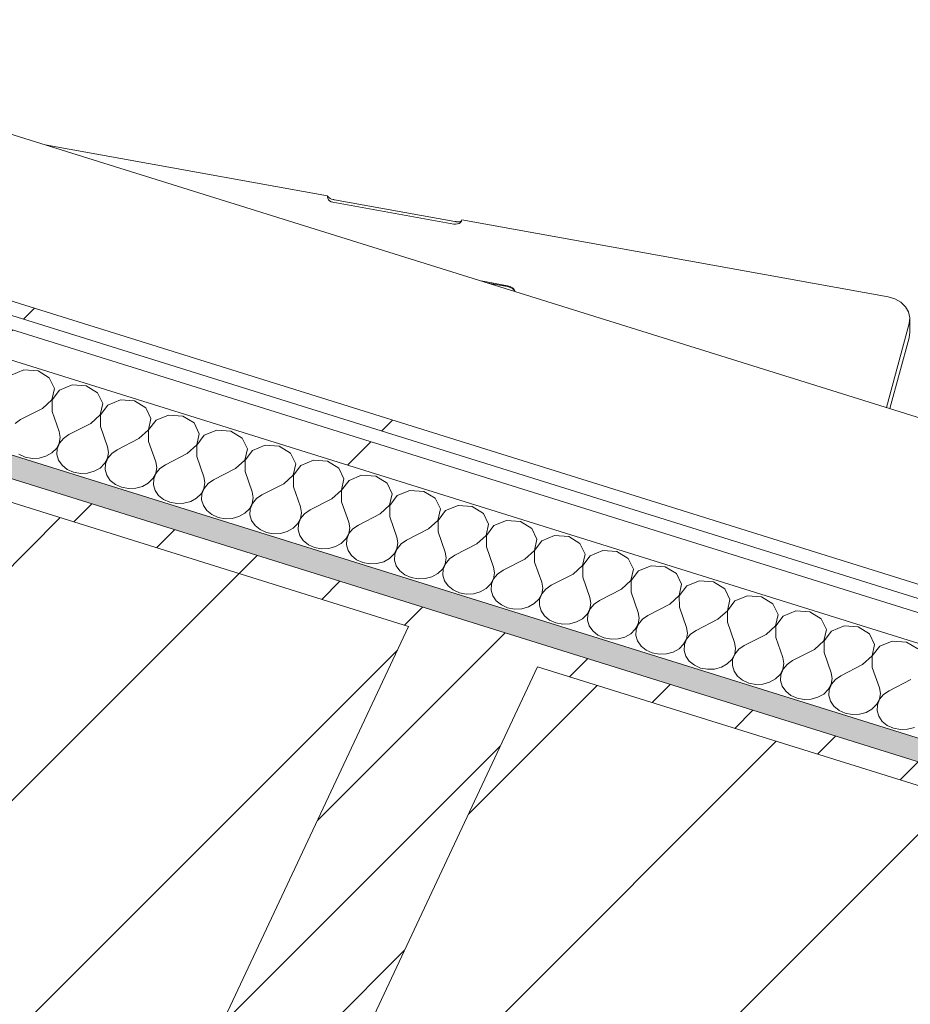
# Model space of a CAD drawing. Header units: millimetres. Extents: x -21126 to 28102, y -1237 to 9397.
# Tile 68 of 226: x -12987 to -12639, y 3476 to 3862. Entities that reach past the tile are written whole.
import ezdxf

# ---------------------------------------------------------------- set-up
doc = ezdxf.new("R2010")
doc.units = ezdxf.units.MM
doc.header["$MEASUREMENT"] = 0
doc.linetypes.add('Wipeout_Contour', pattern=[1000, 0, -1000])
for name, color, linetype in [('10_ESTR_Pilars', 7, 'Continuous'), ('12_FAÇ_Façana', 7, 'Continuous'), ('Nuevo_08_E_Envans secs', 7, 'Continuous'), ('Nuevo_09_EI_Mobiliari general', 7, 'Continuous')]:
    doc.layers.add(name, color=color, linetype=linetype)
for name, color, linetype, lineweight in [('10_ESTR_Pilars_Pluma_Nº__28', 7, 'Continuous', 20), ('10_ESTR_Pilars_Pluma_Nº__42', 8, 'Continuous', 25), ('12_FAÇ_Façana_Pluma_Nº__2', 8, 'Continuous', 5), ('12_FAÇ_Façana_Pluma_Nº__7', 7, 'Continuous', 5), ('Nuevo_08_E_Envans secs_Pluma_Nº__1', 7, 'Continuous', 5), ('Nuevo_09_EI_Mobiliari general_Pluma_Nº__1', 7, 'Continuous', 5)]:
    doc.layers.add(name, color=color, linetype=linetype, lineweight=lineweight)
for name, color, linetype, lineweight, true_color in [('12_FAÇ_Façana_Pluma_Nº__176', 7, 'Continuous', 15, 0x93a0c6), ('Nuevo_08_E_Envans secs_Pluma_Nº__102', 7, 'Continuous', 5, 0xcccccc), ('Nuevo_08_E_Envans secs_Pluma_Nº__171', 171, 'Continuous', 13, 0xaaaaff), ('Nuevo_08_E_Envans secs_Pluma_Nº__177', 7, 'Continuous', 15, 0xf7e046)]:
    doc.layers.add(name, color=color, linetype=linetype, lineweight=lineweight, true_color=true_color)
pattern_1 = [(45, (0, 0), (-45.96194, 45.96194), [])]
pattern_2 = [(45, (0, 0), (-183.848, 183.848), [195, -65]), (45, (7e-14, 183.85), (-183.848, 183.848), [195, -65])]

# ---------------------------------------------------------------- blocks, each defined once
blk = doc.blocks.new('Elem Sección_13_1')
at = {"color": 254, "linetype": 'Wipeout_Contour', "lineweight": 0, "ltscale": 54303.747496}
blk.add_wipeout([(-13231.61, 3747.88), (-13383.45, 3424.46), (-12987.05, 3300.67), (-12835.21, 3624.08)], dxfattribs=at).dxf.layer = '10_ESTR_Pilars'
at = {"layer": '10_ESTR_Pilars_Pluma_Nº__42', "linetype": 'Continuous', "lineweight": 25}
h = blk.add_hatch(dxfattribs=at)
h.set_pattern_fill('00_GCT_trama_45º_e1_400__05', color=8, style=0, pattern_type=2)
h.set_pattern_definition(pattern_1)
h.paths.add_polyline_path([(-13231.61, 3747.88), (-13383.45, 3424.46), (-12987.05, 3300.67), (-12835.21, 3624.08)])
at = {"layer": '10_ESTR_Pilars_Pluma_Nº__28', "color": 7, "linetype": 'Continuous', "lineweight": 20}
blk.add_line((-13231.61, 3747.88), (-12835.21, 3624.08), dxfattribs=at)
at = {"layer": '10_ESTR_Pilars_Pluma_Nº__28', "color": 7, "linetype": 'Continuous', "lineweight": 20, "flags": 128}
blk.add_lwpolyline([(-12835.21, 3624.08), (-12913.03, 3458.33), (-12981.35, 3312.79), (-12987.05, 3300.67)], dxfattribs=at)
blk = doc.blocks.new('Elem Sección_14_1')
at = {"color": 254, "linetype": 'Wipeout_Contour', "lineweight": 0, "ltscale": 52432.761713}
blk.add_wipeout([(-12784.72, 3608.31), (-12936.56, 3284.9), (-12540.16, 3161.1), (-12388.32, 3484.51)], dxfattribs=at).dxf.layer = '10_ESTR_Pilars'
at = {"layer": '10_ESTR_Pilars_Pluma_Nº__42', "linetype": 'Continuous', "lineweight": 25}
h = blk.add_hatch(dxfattribs=at)
h.set_pattern_fill('00_GCT_trama_45º_e1_400__05', color=8, style=0, pattern_type=2)
h.set_pattern_definition(pattern_1)
h.paths.add_polyline_path([(-12784.72, 3608.31), (-12936.56, 3284.9), (-12540.16, 3161.1), (-12388.32, 3484.51)])
at = {"layer": '10_ESTR_Pilars_Pluma_Nº__28', "color": 7, "linetype": 'Continuous', "lineweight": 20}
blk.add_line((-12784.72, 3608.31), (-12388.32, 3484.51), dxfattribs=at)
at = {"layer": '10_ESTR_Pilars_Pluma_Nº__28', "color": 7, "linetype": 'Continuous', "lineweight": 20, "flags": 128}
blk.add_lwpolyline([(-12784.72, 3608.31), (-12862.54, 3442.56), (-12930.86, 3297.03), (-12936.56, 3284.9)], dxfattribs=at)
blk = doc.blocks.new('Elem Sección_24_1')
at = {"layer": '12_FAÇ_Façana_Pluma_Nº__176', "linetype": 'Continuous', "lineweight": 0, "true_color": 0x495063}
blk.add_hatch(color=251, dxfattribs=at).paths.add_polyline_path([(-9159.89, 2485.53), (-9156.47, 2492.81), (-11227.58, 3139.62), (-11227.2, 3140.43), (-11322.33, 3170.14), (-11322.71, 3169.33), (-11334.6, 3173.05), (-11334.22, 3173.86), (-13272.69, 3779.25), (-13276.49, 3771.16)])
at = {"layer": '12_FAÇ_Façana_Pluma_Nº__2', "linetype": 'Continuous', "lineweight": 5}
h = blk.add_hatch(dxfattribs=at)
h.set_pattern_fill('Ceramic_0001', color=8, style=0, pattern_type=2)
h.set_pattern_definition([(45, (0, 0), (-21.213203, 21.213203), [])])
h.paths.add_polyline_path([(-9241.5, 2311.69), (-9159.89, 2485.53), (-13276.49, 3771.16), (-13358.1, 3597.33), (-13309.43, 3582.13), (-13231.61, 3747.88), (-12835.21, 3624.08), (-12913.03, 3458.33), (-12862.54, 3442.56), (-12784.72, 3608.31), (-12388.32, 3484.51), (-12466.14, 3318.76)])
at = {"layer": '12_FAÇ_Façana_Pluma_Nº__7', "color": 7, "linetype": 'Continuous', "lineweight": 5}
blk.add_line((-13276.49, 3771.16), (-9159.89, 2485.53), dxfattribs=at)
blk = doc.blocks.new('*X95')
at = {"layer": 'Nuevo_08_E_Envans secs_Pluma_Nº__102', "color": 254, "linetype": 'Continuous', "lineweight": 5, "true_color": 0xcccccc}
for p, q in [((-12985.7, 3724.5), (-12990.63, 3722.48)), ((-12980.19, 3724.1), (-12985.7, 3724.5)), ((-12975.77, 3721.4), (-12980.19, 3724.1)), ((-12973.75, 3717.21), (-12975.77, 3721.4)), ((-12966.82, 3718.6), (-12971.76, 3716.59)), ((-12961.32, 3718.21), (-12966.82, 3718.6)), ((-12956.9, 3715.51), (-12961.32, 3718.21)), ((-12974.73, 3712.77), (-12973.75, 3717.21)), ((-12971.76, 3716.59), (-12974.66, 3712.75)), ((-12954.88, 3711.31), (-12956.9, 3715.51)), ((-12978.43, 3709.42), (-12974.73, 3712.77)), ((-12974.66, 3712.75), (-12974.65, 3708.24)), ((-12955.86, 3706.88), (-12954.88, 3711.31)), ((-12952.88, 3710.69), (-12955.78, 3706.85)), ((-12947.94, 3712.71), (-12952.88, 3710.69)), ((-12942.44, 3712.31), (-12947.94, 3712.71)), ((-12938.02, 3709.61), (-12942.44, 3712.31)), ((-12978.43, 3709.42), (-12986.98, 3705.03)), ((-12974.65, 3708.24), (-12971.88, 3700.31)), ((-12959.55, 3703.53), (-12955.86, 3706.88)), ((-12955.78, 3706.85), (-12955.78, 3702.35)), ((-12936, 3705.42), (-12938.02, 3709.61)), ((-12929.07, 3706.81), (-12934.01, 3704.79)), ((-12923.57, 3706.42), (-12929.07, 3706.81)), ((-12986.98, 3705.03), (-12989.12, 3703.56)), ((-12959.55, 3703.53), (-12968.11, 3699.14)), ((-12936.98, 3700.98), (-12936, 3705.42)), ((-12934.01, 3704.79), (-12936.91, 3700.96)), ((-12919.14, 3703.72), (-12923.57, 3706.42)), ((-12917.12, 3699.52), (-12919.14, 3703.72)), ((-12971.5, 3698.06), (-12971.88, 3700.31)), ((-12968.11, 3699.14), (-12970.24, 3697.67)), ((-12955.78, 3702.35), (-12953.01, 3694.42)), ((-12940.68, 3697.63), (-12936.98, 3700.98)), ((-12936.91, 3700.96), (-12936.9, 3696.45)), ((-12918.11, 3695.09), (-12917.12, 3699.52)), ((-12915.13, 3698.9), (-12918.03, 3695.06)), ((-12910.19, 3700.92), (-12915.13, 3698.9)), ((-12904.69, 3700.52), (-12910.19, 3700.92)), ((-12900.27, 3697.82), (-12904.69, 3700.52)), ((-12973, 3693.73), (-12971.88, 3695.81)), ((-12971.8, 3695.78), (-12972.67, 3693.62)), ((-12971.88, 3695.81), (-12971.5, 3698.06)), ((-12970.24, 3697.67), (-12971.8, 3695.78)), ((-12940.68, 3697.63), (-12949.23, 3693.24)), ((-12936.9, 3696.45), (-12934.13, 3688.52)), ((-12921.8, 3691.74), (-12918.11, 3695.09)), ((-12918.03, 3695.06), (-12918.02, 3690.56)), ((-12898.25, 3693.63), (-12900.27, 3697.82)), ((-12891.32, 3695.02), (-12896.25, 3693)), ((-12885.81, 3694.62), (-12891.32, 3695.02)), ((-12987.66, 3691.45), (-12985.22, 3690.35)), ((-12977.07, 3690.68), (-12974.78, 3691.97)), ((-12974.78, 3691.97), (-12973, 3693.73)), ((-12972.67, 3693.62), (-12972.78, 3691.35)), ((-12972.78, 3691.35), (-12972.13, 3689.14)), ((-12952.62, 3692.17), (-12953.01, 3694.42)), ((-12953, 3689.91), (-12952.62, 3692.17)), ((-12951.36, 3691.77), (-12952.93, 3689.89)), ((-12949.23, 3693.24), (-12951.36, 3691.77)), ((-12921.8, 3691.74), (-12930.36, 3687.34)), ((-12899.23, 3689.19), (-12898.25, 3693.63)), ((-12896.25, 3693), (-12899.15, 3689.17)), ((-12881.39, 3691.93), (-12885.81, 3694.62)), ((-12879.37, 3687.73), (-12881.39, 3691.93)), ((-12985.22, 3690.35), (-12982.5, 3689.84)), ((-12982.5, 3689.84), (-12979.72, 3689.95)), ((-12979.72, 3689.95), (-12977.07, 3690.68)), ((-12972.13, 3689.14), (-12970.76, 3687.16)), ((-12955.9, 3686.08), (-12954.12, 3687.83)), ((-12954.12, 3687.83), (-12953, 3689.91)), ((-12953.8, 3687.73), (-12953.91, 3685.45)), ((-12952.93, 3689.89), (-12953.8, 3687.73)), ((-12933.74, 3686.27), (-12934.13, 3688.52)), ((-12930.36, 3687.34), (-12932.49, 3685.88)), ((-12918.02, 3690.56), (-12915.25, 3682.63)), ((-12902.92, 3685.84), (-12899.23, 3689.19)), ((-12899.15, 3689.17), (-12899.15, 3684.66)), ((-12880.35, 3683.3), (-12879.37, 3687.73)), ((-12872.44, 3689.13), (-12877.38, 3687.11)), ((-12866.94, 3688.73), (-12872.44, 3689.13)), ((-12862.52, 3686.03), (-12866.94, 3688.73)), ((-12970.76, 3687.16), (-12968.78, 3685.56)), ((-12968.78, 3685.56), (-12966.34, 3684.46)), ((-12966.34, 3684.46), (-12963.62, 3683.94)), ((-12963.62, 3683.94), (-12960.84, 3684.06)), ((-12960.84, 3684.06), (-12958.2, 3684.79)), ((-12958.2, 3684.79), (-12955.9, 3686.08)), ((-12953.91, 3685.45), (-12953.26, 3683.24)), ((-12935.25, 3681.93), (-12934.13, 3684.02)), ((-12934.05, 3683.99), (-12934.92, 3681.83)), ((-12934.13, 3684.02), (-12933.74, 3686.27)), ((-12932.49, 3685.88), (-12934.05, 3683.99)), ((-12902.92, 3685.84), (-12911.48, 3681.45)), ((-12899.15, 3684.66), (-12896.38, 3676.73)), ((-12877.38, 3687.11), (-12880.28, 3683.27)), ((-12860.49, 3681.84), (-12862.52, 3686.03)), ((-12953.26, 3683.24), (-12951.89, 3681.26)), ((-12951.89, 3681.26), (-12949.91, 3679.66)), ((-12949.91, 3679.66), (-12947.47, 3678.56)), ((-12939.32, 3678.89), (-12937.03, 3680.18)), ((-12937.03, 3680.18), (-12935.25, 3681.93)), ((-12934.92, 3681.83), (-12935.03, 3679.56)), ((-12935.03, 3679.56), (-12934.38, 3677.35)), ((-12914.87, 3680.38), (-12915.25, 3682.63)), ((-12915.25, 3678.12), (-12914.87, 3680.38)), ((-12913.61, 3679.98), (-12915.17, 3678.1)), ((-12911.48, 3681.45), (-12913.61, 3679.98)), ((-12884.05, 3679.95), (-12892.6, 3675.55)), ((-12884.05, 3679.95), (-12880.35, 3683.3)), ((-12880.28, 3683.27), (-12880.27, 3678.77)), ((-12861.48, 3677.4), (-12860.49, 3681.84)), ((-12858.5, 3681.21), (-12861.4, 3677.38)), ((-12853.56, 3683.23), (-12858.5, 3681.21)), ((-12848.06, 3682.83), (-12853.56, 3683.23)), ((-12843.64, 3680.14), (-12848.06, 3682.83)), ((-12841.62, 3675.94), (-12843.64, 3680.14)), ((-12947.47, 3678.56), (-12944.75, 3678.05)), ((-12944.75, 3678.05), (-12941.96, 3678.16)), ((-12941.96, 3678.16), (-12939.32, 3678.89)), ((-12934.38, 3677.35), (-12933.01, 3675.37)), ((-12918.15, 3674.29), (-12916.37, 3676.04)), ((-12916.37, 3676.04), (-12915.25, 3678.12)), ((-12916.04, 3675.94), (-12916.16, 3673.66)), ((-12915.17, 3678.1), (-12916.04, 3675.94)), ((-12895.99, 3674.48), (-12896.38, 3676.73)), ((-12880.27, 3678.77), (-12877.5, 3670.84)), ((-12865.17, 3674.05), (-12861.48, 3677.4)), ((-12861.4, 3677.38), (-12861.4, 3672.87)), ((-12842.6, 3671.51), (-12841.62, 3675.94)), ((-12834.69, 3677.34), (-12839.63, 3675.32)), ((-12829.19, 3676.94), (-12834.69, 3677.34)), ((-12824.76, 3674.24), (-12829.19, 3676.94)), ((-12933.01, 3675.37), (-12931.03, 3673.76)), ((-12931.03, 3673.76), (-12928.59, 3672.67)), ((-12928.59, 3672.67), (-12925.87, 3672.15)), ((-12925.87, 3672.15), (-12923.09, 3672.27)), ((-12923.09, 3672.27), (-12920.45, 3673)), ((-12920.45, 3673), (-12918.15, 3674.29)), ((-12916.16, 3673.66), (-12915.5, 3671.45)), ((-12897.5, 3670.14), (-12896.37, 3672.23)), ((-12896.3, 3672.2), (-12897.17, 3670.04)), ((-12896.37, 3672.23), (-12895.99, 3674.48)), ((-12894.74, 3674.09), (-12896.3, 3672.2)), ((-12892.6, 3675.55), (-12894.74, 3674.09)), ((-12865.17, 3674.05), (-12873.73, 3669.66)), ((-12861.4, 3672.87), (-12858.63, 3664.94)), ((-12839.63, 3675.32), (-12842.53, 3671.48)), ((-12822.74, 3670.05), (-12824.76, 3674.24)), ((-12915.5, 3671.45), (-12914.13, 3669.47)), ((-12914.13, 3669.47), (-12912.15, 3667.87)), ((-12901.57, 3667.1), (-12899.27, 3668.39)), ((-12899.27, 3668.39), (-12897.5, 3670.14)), ((-12897.17, 3670.04), (-12897.28, 3667.77)), ((-12877.11, 3668.59), (-12877.5, 3670.84)), ((-12877.5, 3666.33), (-12877.11, 3668.59)), ((-12875.86, 3668.19), (-12877.42, 3666.31)), ((-12873.73, 3669.66), (-12875.86, 3668.19)), ((-12846.3, 3668.16), (-12854.85, 3663.76)), ((-12846.3, 3668.16), (-12842.6, 3671.51)), ((-12842.53, 3671.48), (-12842.52, 3666.98)), ((-12823.73, 3665.61), (-12822.74, 3670.05)), ((-12820.75, 3669.42), (-12823.65, 3665.59)), ((-12815.81, 3671.44), (-12820.75, 3669.42)), ((-12810.31, 3671.04), (-12815.81, 3671.44)), ((-12805.89, 3668.34), (-12810.31, 3671.04)), ((-12803.87, 3664.15), (-12805.89, 3668.34)), ((-12912.15, 3667.87), (-12909.71, 3666.77)), ((-12909.71, 3666.77), (-12907, 3666.26)), ((-12907, 3666.26), (-12904.21, 3666.37)), ((-12904.21, 3666.37), (-12901.57, 3667.1)), ((-12897.28, 3667.77), (-12896.63, 3665.56)), ((-12896.63, 3665.56), (-12895.26, 3663.58)), ((-12880.4, 3662.5), (-12878.62, 3664.25)), ((-12878.62, 3664.25), (-12877.5, 3666.33)), ((-12878.29, 3664.15), (-12878.4, 3661.87)), ((-12877.42, 3666.31), (-12878.29, 3664.15)), ((-12858.24, 3662.69), (-12858.63, 3664.94)), ((-12842.52, 3666.98), (-12839.75, 3659.05)), ((-12827.42, 3662.26), (-12823.73, 3665.61)), ((-12823.65, 3665.59), (-12823.64, 3661.08)), ((-12804.85, 3659.72), (-12803.87, 3664.15)), ((-12796.94, 3665.55), (-12801.87, 3663.53)), ((-12791.43, 3665.15), (-12796.94, 3665.55)), ((-12787.01, 3662.45), (-12791.43, 3665.15)), ((-12895.26, 3663.58), (-12893.28, 3661.97)), ((-12893.28, 3661.97), (-12890.84, 3660.88)), ((-12890.84, 3660.88), (-12888.12, 3660.36)), ((-12888.12, 3660.36), (-12885.34, 3660.48)), ((-12885.34, 3660.48), (-12882.69, 3661.21)), ((-12882.69, 3661.21), (-12880.4, 3662.5)), ((-12878.4, 3661.87), (-12877.75, 3659.66)), ((-12859.74, 3658.35), (-12858.62, 3660.44)), ((-12858.54, 3660.41), (-12859.41, 3658.25)), ((-12858.62, 3660.44), (-12858.24, 3662.69)), ((-12856.98, 3662.3), (-12858.54, 3660.41)), ((-12854.85, 3663.76), (-12856.98, 3662.3)), ((-12827.42, 3662.26), (-12835.97, 3657.87)), ((-12823.64, 3661.08), (-12820.87, 3653.15)), ((-12801.87, 3663.53), (-12804.77, 3659.69)), ((-12784.99, 3658.26), (-12787.01, 3662.45)), ((-12877.75, 3659.66), (-12876.38, 3657.68)), ((-12876.38, 3657.68), (-12874.4, 3656.08)), ((-12863.82, 3655.31), (-12861.52, 3656.6)), ((-12861.52, 3656.6), (-12859.74, 3658.35)), ((-12859.41, 3658.25), (-12859.53, 3655.98)), ((-12839.36, 3656.8), (-12839.75, 3659.05)), ((-12839.74, 3654.54), (-12839.36, 3656.8)), ((-12838.11, 3656.4), (-12839.67, 3654.52)), ((-12835.97, 3657.87), (-12838.11, 3656.4)), ((-12808.54, 3656.37), (-12804.85, 3659.72)), ((-12804.77, 3659.69), (-12804.77, 3655.19)), ((-12785.97, 3653.82), (-12784.99, 3658.26)), ((-12783, 3657.63), (-12785.9, 3653.8)), ((-12778.06, 3659.65), (-12783, 3657.63)), ((-12772.56, 3659.25), (-12778.06, 3659.65)), ((-12768.14, 3656.55), (-12772.56, 3659.25)), ((-12766.11, 3652.36), (-12768.14, 3656.55)), ((-12874.4, 3656.08), (-12871.96, 3654.98)), ((-12871.96, 3654.98), (-12869.24, 3654.47)), ((-12869.24, 3654.47), (-12866.46, 3654.58)), ((-12866.46, 3654.58), (-12863.82, 3655.31)), ((-12859.53, 3655.98), (-12858.88, 3653.77)), ((-12858.88, 3653.77), (-12857.51, 3651.79)), ((-12840.87, 3652.46), (-12839.74, 3654.54)), ((-12839.67, 3654.52), (-12840.54, 3652.36)), ((-12820.49, 3650.9), (-12820.87, 3653.15)), ((-12808.54, 3656.37), (-12817.1, 3651.97)), ((-12804.77, 3655.19), (-12802, 3647.26)), ((-12789.67, 3650.47), (-12785.97, 3653.82)), ((-12785.9, 3653.8), (-12785.89, 3649.29)), ((-12759.18, 3653.76), (-12764.12, 3651.74)), ((-12753.68, 3653.36), (-12759.18, 3653.76)), ((-12749.26, 3650.66), (-12753.68, 3653.36)), ((-12857.51, 3651.79), (-12855.53, 3650.18)), ((-12855.53, 3650.18), (-12853.08, 3649.09)), ((-12853.08, 3649.09), (-12850.37, 3648.57)), ((-12850.37, 3648.57), (-12847.58, 3648.69)), ((-12847.58, 3648.69), (-12844.94, 3649.42)), ((-12844.94, 3649.42), (-12842.64, 3650.71)), ((-12842.64, 3650.71), (-12840.87, 3652.46)), ((-12840.54, 3652.36), (-12840.65, 3650.08)), ((-12840.65, 3650.08), (-12840, 3647.87)), ((-12820.87, 3648.65), (-12820.49, 3650.9)), ((-12819.23, 3650.51), (-12820.79, 3648.62)), ((-12817.1, 3651.97), (-12819.23, 3650.51)), ((-12789.67, 3650.47), (-12798.22, 3646.08)), ((-12785.89, 3649.29), (-12783.12, 3641.36)), ((-12767.1, 3647.93), (-12766.11, 3652.36)), ((-12764.12, 3651.74), (-12767.02, 3647.9)), ((-12747.24, 3646.47), (-12749.26, 3650.66)), ((-12840, 3647.87), (-12838.63, 3645.89)), ((-12838.63, 3645.89), (-12836.65, 3644.29)), ((-12826.07, 3643.52), (-12823.77, 3644.81)), ((-12823.77, 3644.81), (-12821.99, 3646.56)), ((-12821.99, 3646.56), (-12820.87, 3648.65)), ((-12821.66, 3646.46), (-12821.78, 3644.19)), ((-12820.79, 3648.62), (-12821.66, 3646.46)), ((-12801.61, 3645.01), (-12802, 3647.26)), ((-12801.99, 3642.75), (-12801.61, 3645.01)), ((-12798.22, 3646.08), (-12800.36, 3644.61)), ((-12770.79, 3644.58), (-12767.1, 3647.93)), ((-12767.02, 3647.9), (-12767.02, 3643.4)), ((-12748.22, 3642.03), (-12747.24, 3646.47)), ((-12745.25, 3645.84), (-12748.14, 3642.01)), ((-12740.31, 3647.86), (-12745.25, 3645.84)), ((-12734.81, 3647.46), (-12740.31, 3647.86)), ((-12730.38, 3644.76), (-12734.81, 3647.46)), ((-12836.65, 3644.29), (-12834.21, 3643.19)), ((-12834.21, 3643.19), (-12831.49, 3642.68)), ((-12831.49, 3642.68), (-12828.71, 3642.79)), ((-12828.71, 3642.79), (-12826.07, 3643.52)), ((-12821.78, 3644.19), (-12821.12, 3641.98)), ((-12821.12, 3641.98), (-12819.75, 3640)), ((-12803.11, 3640.67), (-12801.99, 3642.75)), ((-12801.92, 3642.73), (-12802.79, 3640.57)), ((-12800.36, 3644.61), (-12801.92, 3642.73)), ((-12782.73, 3639.11), (-12783.12, 3641.36)), ((-12770.79, 3644.58), (-12779.35, 3640.18)), ((-12767.02, 3643.4), (-12764.25, 3635.47)), ((-12751.92, 3638.68), (-12748.22, 3642.03)), ((-12748.14, 3642.01), (-12748.14, 3637.5)), ((-12728.36, 3640.57), (-12730.38, 3644.76)), ((-12721.43, 3641.97), (-12726.37, 3639.95)), ((-12715.93, 3641.57), (-12721.43, 3641.97)), ((-12711.51, 3638.87), (-12715.93, 3641.57)), ((-12819.75, 3640), (-12817.77, 3638.39)), ((-12817.77, 3638.39), (-12815.33, 3637.3)), ((-12815.33, 3637.3), (-12812.62, 3636.78)), ((-12809.83, 3636.9), (-12807.19, 3637.63)), ((-12807.19, 3637.63), (-12804.89, 3638.92)), ((-12804.89, 3638.92), (-12803.11, 3640.67)), ((-12802.79, 3640.57), (-12802.9, 3638.29)), ((-12802.9, 3638.29), (-12802.25, 3636.08)), ((-12783.12, 3636.86), (-12782.73, 3639.11)), ((-12781.48, 3638.72), (-12783.04, 3636.83)), ((-12779.35, 3640.18), (-12781.48, 3638.72)), ((-12751.92, 3638.68), (-12760.47, 3634.29)), ((-12748.14, 3637.5), (-12745.37, 3629.57)), ((-12729.34, 3636.14), (-12728.36, 3640.57)), ((-12726.37, 3639.95), (-12729.27, 3636.11)), ((-12709.49, 3634.68), (-12711.51, 3638.87)), ((-12812.62, 3636.78), (-12809.83, 3636.9)), ((-12802.25, 3636.08), (-12800.88, 3634.1)), ((-12800.88, 3634.1), (-12798.9, 3632.5)), ((-12786.02, 3633.02), (-12784.24, 3634.77)), ((-12784.24, 3634.77), (-12783.12, 3636.86)), ((-12783.91, 3634.67), (-12784.02, 3632.4)), ((-12783.04, 3636.83), (-12783.91, 3634.67)), ((-12763.86, 3633.22), (-12764.25, 3635.47)), ((-12760.47, 3634.29), (-12762.6, 3632.82)), ((-12733.04, 3632.79), (-12729.34, 3636.14)), ((-12729.27, 3636.11), (-12729.26, 3631.61)), ((-12710.47, 3630.24), (-12709.49, 3634.68)), ((-12707.49, 3634.05), (-12710.39, 3630.22)), ((-12702.55, 3636.07), (-12707.49, 3634.05)), ((-12697.05, 3635.67), (-12702.55, 3636.07)), ((-12692.63, 3632.97), (-12697.05, 3635.67)), ((-12798.9, 3632.5), (-12796.46, 3631.4)), ((-12796.46, 3631.4), (-12793.74, 3630.89)), ((-12793.74, 3630.89), (-12790.95, 3631)), ((-12790.95, 3631), (-12788.31, 3631.73)), ((-12788.31, 3631.73), (-12786.02, 3633.02)), ((-12784.02, 3632.4), (-12783.37, 3630.19)), ((-12783.37, 3630.19), (-12782, 3628.21)), ((-12765.36, 3628.88), (-12764.24, 3630.96)), ((-12764.16, 3630.94), (-12765.03, 3628.78)), ((-12764.24, 3630.96), (-12763.86, 3633.22)), ((-12762.6, 3632.82), (-12764.16, 3630.94)), ((-12744.98, 3627.32), (-12745.37, 3629.57)), ((-12733.04, 3632.79), (-12741.59, 3628.39)), ((-12729.26, 3631.61), (-12726.49, 3623.68)), ((-12714.16, 3626.89), (-12710.47, 3630.24)), ((-12710.39, 3630.22), (-12710.39, 3625.71)), ((-12690.61, 3628.78), (-12692.63, 3632.97)), ((-12683.68, 3630.18), (-12688.62, 3628.16)), ((-12678.18, 3629.78), (-12683.68, 3630.18)), ((-12673.75, 3627.08), (-12678.18, 3629.78)), ((-12782, 3628.21), (-12780.02, 3626.6)), ((-12780.02, 3626.6), (-12777.58, 3625.51)), ((-12772.08, 3625.11), (-12769.44, 3625.84)), ((-12769.44, 3625.84), (-12767.14, 3627.13)), ((-12767.14, 3627.13), (-12765.36, 3628.88)), ((-12765.03, 3628.78), (-12765.15, 3626.5)), ((-12765.15, 3626.5), (-12764.49, 3624.29)), ((-12745.36, 3625.07), (-12744.98, 3627.32)), ((-12743.73, 3626.93), (-12745.29, 3625.04)), ((-12741.59, 3628.39), (-12743.73, 3626.93)), ((-12714.16, 3626.89), (-12722.72, 3622.5)), ((-12710.39, 3625.71), (-12707.62, 3617.78)), ((-12691.59, 3624.35), (-12690.61, 3628.78)), ((-12688.62, 3628.16), (-12691.52, 3624.32)), ((-12671.73, 3622.89), (-12673.75, 3627.08)), ((-12777.58, 3625.51), (-12774.86, 3624.99)), ((-12774.86, 3624.99), (-12772.08, 3625.11)), ((-12764.49, 3624.29), (-12763.13, 3622.31)), ((-12763.13, 3622.31), (-12761.15, 3620.71)), ((-12748.26, 3621.23), (-12746.49, 3622.98)), ((-12746.49, 3622.98), (-12745.36, 3625.07)), ((-12746.16, 3622.88), (-12746.27, 3620.61)), ((-12745.29, 3625.04), (-12746.16, 3622.88)), ((-12726.11, 3621.42), (-12726.49, 3623.68)), ((-12722.72, 3622.5), (-12724.85, 3621.03)), ((-12695.29, 3621), (-12691.59, 3624.35)), ((-12691.52, 3624.32), (-12691.51, 3619.82)), ((-12672.72, 3618.45), (-12671.73, 3622.89)), ((-12669.74, 3622.26), (-12672.64, 3618.43)), ((-12664.8, 3624.28), (-12669.74, 3622.26)), ((-12659.3, 3623.88), (-12664.8, 3624.28)), ((-12654.88, 3621.18), (-12659.3, 3623.88)), ((-12761.15, 3620.71), (-12758.7, 3619.61)), ((-12758.7, 3619.61), (-12755.99, 3619.1)), ((-12755.99, 3619.1), (-12753.2, 3619.21)), ((-12753.2, 3619.21), (-12750.56, 3619.94)), ((-12750.56, 3619.94), (-12748.26, 3621.23)), ((-12746.27, 3620.61), (-12745.62, 3618.4)), ((-12745.62, 3618.4), (-12744.25, 3616.41)), ((-12727.61, 3617.09), (-12726.49, 3619.17)), ((-12726.41, 3619.15), (-12727.28, 3616.99)), ((-12726.49, 3619.17), (-12726.11, 3621.42)), ((-12724.85, 3621.03), (-12726.41, 3619.15)), ((-12695.29, 3621), (-12703.84, 3616.6)), ((-12691.51, 3619.82), (-12688.74, 3611.89)), ((-12676.41, 3615.1), (-12672.72, 3618.45)), ((-12672.64, 3618.43), (-12672.64, 3613.92)), ((-12652.86, 3616.99), (-12654.88, 3621.18)), ((-12645.93, 3618.39), (-12650.86, 3616.37)), ((-12640.42, 3617.99), (-12645.93, 3618.39)), ((-12636, 3615.29), (-12640.42, 3617.99)), ((-12744.25, 3616.41), (-12742.27, 3614.81)), ((-12742.27, 3614.81), (-12739.83, 3613.72)), ((-12734.33, 3613.32), (-12731.68, 3614.05)), ((-12731.68, 3614.05), (-12729.39, 3615.34)), ((-12729.39, 3615.34), (-12727.61, 3617.09)), ((-12727.28, 3616.99), (-12727.39, 3614.71)), ((-12727.39, 3614.71), (-12726.74, 3612.5)), ((-12707.23, 3615.53), (-12707.62, 3617.78)), ((-12707.61, 3613.28), (-12707.23, 3615.53)), ((-12705.97, 3615.14), (-12707.54, 3613.25)), ((-12703.84, 3616.6), (-12705.97, 3615.14)), ((-12676.41, 3615.1), (-12684.97, 3610.71)), ((-12653.84, 3612.56), (-12652.86, 3616.99)), ((-12650.86, 3616.37), (-12653.76, 3612.53)), ((-12739.83, 3613.72), (-12737.11, 3613.2)), ((-12737.11, 3613.2), (-12734.33, 3613.32)), ((-12726.74, 3612.5), (-12725.37, 3610.52)), ((-12725.37, 3610.52), (-12723.39, 3608.92)), ((-12710.51, 3609.44), (-12708.73, 3611.19)), ((-12708.73, 3611.19), (-12707.61, 3613.28)), ((-12708.41, 3611.09), (-12708.52, 3608.82)), ((-12707.54, 3613.25), (-12708.41, 3611.09)), ((-12688.35, 3609.63), (-12688.74, 3611.89)), ((-12684.97, 3610.71), (-12687.1, 3609.24)), ((-12672.64, 3613.92), (-12669.86, 3605.99)), ((-12657.53, 3609.21), (-12653.84, 3612.56)), ((-12653.76, 3612.53), (-12653.76, 3608.03)), ((-12723.39, 3608.92), (-12720.95, 3607.82)), ((-12720.95, 3607.82), (-12718.24, 3607.31)), ((-12718.24, 3607.31), (-12715.45, 3607.42)), ((-12715.45, 3607.42), (-12712.81, 3608.15)), ((-12712.81, 3608.15), (-12710.51, 3609.44)), ((-12708.52, 3608.82), (-12707.87, 3606.61)), ((-12707.87, 3606.61), (-12706.5, 3604.62)), ((-12689.86, 3605.3), (-12688.74, 3607.38)), ((-12688.66, 3607.36), (-12689.53, 3605.2)), ((-12688.74, 3607.38), (-12688.35, 3609.63)), ((-12687.1, 3609.24), (-12688.66, 3607.36)), ((-12657.53, 3609.21), (-12666.09, 3604.81)), ((-12653.76, 3608.03), (-12650.99, 3600.1)), ((-12706.5, 3604.62), (-12704.52, 3603.02)), ((-12704.52, 3603.02), (-12702.08, 3601.93)), ((-12693.93, 3602.25), (-12691.64, 3603.55)), ((-12691.64, 3603.55), (-12689.86, 3605.3)), ((-12689.53, 3605.2), (-12689.64, 3602.92)), ((-12689.64, 3602.92), (-12688.99, 3600.71)), ((-12669.48, 3603.74), (-12669.86, 3605.99)), ((-12669.86, 3601.49), (-12669.48, 3603.74)), ((-12668.22, 3603.35), (-12669.78, 3601.46)), ((-12666.09, 3604.81), (-12668.22, 3603.35)), ((-12638.66, 3603.31), (-12647.21, 3598.92)), ((-12702.08, 3601.93), (-12699.36, 3601.41)), ((-12699.36, 3601.41), (-12696.57, 3601.53)), ((-12696.57, 3601.53), (-12693.93, 3602.25)), ((-12688.99, 3600.71), (-12687.62, 3598.73)), ((-12687.62, 3598.73), (-12685.64, 3597.13)), ((-12672.76, 3597.65), (-12670.98, 3599.4)), ((-12670.98, 3599.4), (-12669.86, 3601.49)), ((-12670.65, 3599.3), (-12670.77, 3597.03)), ((-12669.78, 3601.46), (-12670.65, 3599.3)), ((-12650.6, 3597.84), (-12650.99, 3600.1)), ((-12647.21, 3598.92), (-12649.35, 3597.45)), ((-12685.64, 3597.13), (-12683.2, 3596.03)), ((-12683.2, 3596.03), (-12680.48, 3595.52)), ((-12680.48, 3595.52), (-12677.7, 3595.63)), ((-12677.7, 3595.63), (-12675.06, 3596.36)), ((-12675.06, 3596.36), (-12672.76, 3597.65)), ((-12670.77, 3597.03), (-12670.11, 3594.82)), ((-12670.11, 3594.82), (-12668.75, 3592.83)), ((-12652.11, 3593.51), (-12650.98, 3595.59)), ((-12650.91, 3595.57), (-12651.78, 3593.41)), ((-12650.98, 3595.59), (-12650.6, 3597.84)), ((-12649.35, 3597.45), (-12650.91, 3595.57)), ((-12668.75, 3592.83), (-12666.76, 3591.23)), ((-12666.76, 3591.23), (-12664.32, 3590.13)), ((-12656.18, 3590.46), (-12653.88, 3591.76)), ((-12653.88, 3591.76), (-12652.11, 3593.51)), ((-12651.78, 3593.41), (-12651.89, 3591.13)), ((-12651.89, 3591.13), (-12651.24, 3588.92)), ((-12664.32, 3590.13), (-12661.61, 3589.62)), ((-12661.61, 3589.62), (-12658.82, 3589.74)), ((-12658.82, 3589.74), (-12656.18, 3590.46)), ((-12651.24, 3588.92), (-12649.87, 3586.94)), ((-12649.87, 3586.94), (-12647.89, 3585.34)), ((-12647.89, 3585.34), (-12645.45, 3584.24)), ((-12645.45, 3584.24), (-12642.73, 3583.73)), ((-12642.73, 3583.73), (-12639.95, 3583.84)), ((-12639.95, 3583.84), (-12637.3, 3584.57))]:
    blk.add_line(p, q, dxfattribs=at)
blk = doc.blocks.new('Elem Sección_73_1')
at = {"layer": 'Nuevo_08_E_Envans secs', "lineweight": 0}
blk.add_blockref('*X95', (0, 0), dxfattribs=at)
at = {"color": 254, "linetype": 'Wipeout_Contour', "lineweight": 0, "ltscale": 51105.314869}
blk.add_wipeout([(-13248.02, 3831.8), (-13250.3, 3826.95), (-11311.83, 3221.56), (-11309.55, 3226.41)], dxfattribs=at).dxf.layer = 'Nuevo_08_E_Envans secs'
at = {"layer": 'Nuevo_08_E_Envans secs_Pluma_Nº__171', "linetype": 'Continuous', "lineweight": 13, "true_color": 0xaaaaff}
h = blk.add_hatch(dxfattribs=at)
h.set_pattern_fill('Panellat_HPL_0001', color=161, style=0, pattern_type=2)
h.set_pattern_definition(pattern_2)
h.paths.add_polyline_path([(-13248.02, 3831.8), (-13250.3, 3826.95), (-11311.83, 3221.56), (-11309.55, 3226.41)])
at = {"color": 254, "linetype": 'Wipeout_Contour', "lineweight": 0, "ltscale": 51089.232135}
blk.add_wipeout([(-13252.58, 3822.1), (-13257.51, 3811.59), (-11307.15, 3202.48), (-11302.21, 3212.99)], dxfattribs=at).dxf.layer = 'Nuevo_08_E_Envans secs'
at = {"layer": 'Nuevo_08_E_Envans secs_Pluma_Nº__177', "linetype": 'Continuous', "lineweight": 15, "true_color": 0xf7e046}
h = blk.add_hatch(dxfattribs=at)
h.set_pattern_fill('Panellat_HPL_0001', color=53, style=0, pattern_type=2)
h.set_pattern_definition(pattern_2)
h.paths.add_polyline_path([(-13252.58, 3822.1), (-13257.51, 3811.59), (-11307.15, 3202.48), (-11302.21, 3212.99)])
at = {"layer": 'Nuevo_08_E_Envans secs_Pluma_Nº__1', "color": 7, "linetype": 'Continuous', "lineweight": 5}
blk.add_line((-13248.02, 3831.8), (-11309.55, 3226.41), dxfattribs=at)
at = {"layer": 'Nuevo_08_E_Envans secs_Pluma_Nº__1', "color": 7, "linetype": 'Continuous', "lineweight": 5, "flags": 128}
for points in [[(-13250.3, 3826.95), (-11311.83, 3221.56), (-11305.88, 3219.7)], [(-13252.58, 3822.1), (-11308.16, 3214.85), (-11302.21, 3212.99)], [(-13257.51, 3811.59), (-11307.15, 3202.48), (-11294.26, 3198.46), (-11281.38, 3194.44)], [(-13272.69, 3779.25), (-11334.22, 3173.86), (-11328.28, 3172), (-11322.33, 3170.14), (-11296.57, 3162.09)]]:
    blk.add_lwpolyline(points, dxfattribs=at)
blk = doc.blocks.new('Elem Sección_106_1')
at = {"layer": 'Nuevo_09_EI_Mobiliari general_Pluma_Nº__1', "color": 7, "linetype": 'Continuous', "lineweight": 5}
for p, q in [((-12977.45, 3812.58), (-12866.92, 3792.64)), ((-12866.92, 3792.64), (-12866.97, 3792.12)), ((-12866.97, 3792.12), (-12866.85, 3791.55)), ((-12866.9, 3792.5), (-12866.92, 3792.64)), ((-12866.72, 3792.19), (-12866.9, 3792.5)), ((-12866.85, 3791.55), (-12866.55, 3791.03)), ((-12866.38, 3791.88), (-12866.72, 3792.19)), ((-12865.9, 3791.59), (-12866.38, 3791.88)), ((-12865.31, 3791.34), (-12865.9, 3791.59)), ((-12864.66, 3791.15), (-12865.31, 3791.34)), ((-12866.55, 3791.03), (-12866.1, 3790.59)), ((-12866.1, 3790.59), (-12865.53, 3790.26)), ((-12865.53, 3790.26), (-12864.86, 3790.07)), ((-12864.86, 3790.07), (-12817.49, 3781.52)), ((-12864.5, 3791.12), (-12864.66, 3791.15)), ((-12864.38, 3791.09), (-12864.5, 3791.12)), ((-12864.12, 3791.04), (-12864.32, 3791.08)), ((-12864.12, 3791.04), (-12817.09, 3782.56)), ((-12817.49, 3781.52), (-12816.79, 3781.47)), ((-12816.91, 3782.53), (-12817.09, 3782.56)), ((-12816.87, 3782.52), (-12816.91, 3782.53)), ((-12816.72, 3782.5), (-12816.84, 3782.52)), ((-12816.79, 3781.47), (-12816.1, 3781.57)), ((-12816.56, 3782.47), (-12816.72, 3782.5)), ((-12815.9, 3782.43), (-12816.56, 3782.47)), ((-12816.1, 3781.57), (-12815.46, 3781.82)), ((-12815.31, 3782.47), (-12815.9, 3782.43)), ((-12815.46, 3781.82), (-12814.92, 3782.18)), ((-12814.83, 3782.58), (-12815.31, 3782.47)), ((-12814.92, 3782.18), (-12814.52, 3782.66)), ((-12814.49, 3782.77), (-12814.83, 3782.58)), ((-12814.52, 3782.66), (-12814.3, 3783.15)), ((-12814.42, 3782.87), (-12814.49, 3782.77)), ((-12814.3, 3783.15), (-12647.56, 3753.08)), ((-12796.43, 3757.41), (-12806.76, 3759.27)), ((-12796.43, 3757.07), (-12804.21, 3758.48)), ((-12795.44, 3757.11), (-12796.43, 3757.41)), ((-12795.44, 3756.78), (-12796.43, 3757.07)), ((-12794.57, 3756.62), (-12795.44, 3757.11)), ((-12794.57, 3756.29), (-12795.44, 3756.78)), ((-12793.89, 3755.96), (-12794.57, 3756.62)), ((-12793.89, 3755.63), (-12794.57, 3756.29)), ((-12793.45, 3755.18), (-12793.89, 3755.96)), ((-12793.63, 3755.17), (-12793.89, 3755.63)), ((-12793.43, 3755.11), (-12793.45, 3755.18)), ((-12647.56, 3753.08), (-12644.92, 3752.3)), ((-12644.92, 3752.3), (-12642.61, 3750.98)), ((-12642.61, 3750.98), (-12640.8, 3749.22)), ((-12640.8, 3749.22), (-12639.61, 3747.14)), ((-12639.61, 3747.14), (-12639.12, 3744.88)), ((-12639.37, 3742.59), (-12648.27, 3709.78)), ((-12639.12, 3744.88), (-12639.37, 3742.59)), ((-12639.12, 3744.88), (-12639.12, 3739.29)), ((-12639.37, 3737), (-12639.12, 3739.29)), ((-12646.87, 3709.34), (-12639.37, 3737))]:
    blk.add_line(p, q, dxfattribs=at)
blk = doc.blocks.new('Elem Sección_107_1')
at = {"layer": 'Nuevo_09_EI_Mobiliari general_Pluma_Nº__1', "color": 7, "linetype": 'Continuous', "lineweight": 5}
blk.add_line((-11492.97, 3348.97), (-13134.14, 3861.52), dxfattribs=at)

msp = doc.modelspace()

# ---------------------------------------------------------------- block references
at = {"layer": '10_ESTR_Pilars', "lineweight": 0}
msp.add_blockref('Elem Sección_13_1', (0, 0), dxfattribs=at)

# ---------------------------------------------------------------- next in the draw order: block references
msp.add_blockref('Elem Sección_14_1', (0, 0), dxfattribs=at)

# ---------------------------------------------------------------- next in the draw order: block references
at = {"layer": '12_FAÇ_Façana', "lineweight": 0}
msp.add_blockref('Elem Sección_24_1', (0, 0), dxfattribs=at)

# ---------------------------------------------------------------- next in the draw order: block references
at = {"layer": 'Nuevo_08_E_Envans secs', "lineweight": 0}
msp.add_blockref('Elem Sección_73_1', (0, 0), dxfattribs=at)

# ---------------------------------------------------------------- next in the draw order: block references
at = {"layer": 'Nuevo_09_EI_Mobiliari general', "lineweight": 0}
for name in ['Elem Sección_107_1', 'Elem Sección_106_1']:
    msp.add_blockref(name, (0, 0), dxfattribs=at)

doc.saveas('drawing.dxf')
